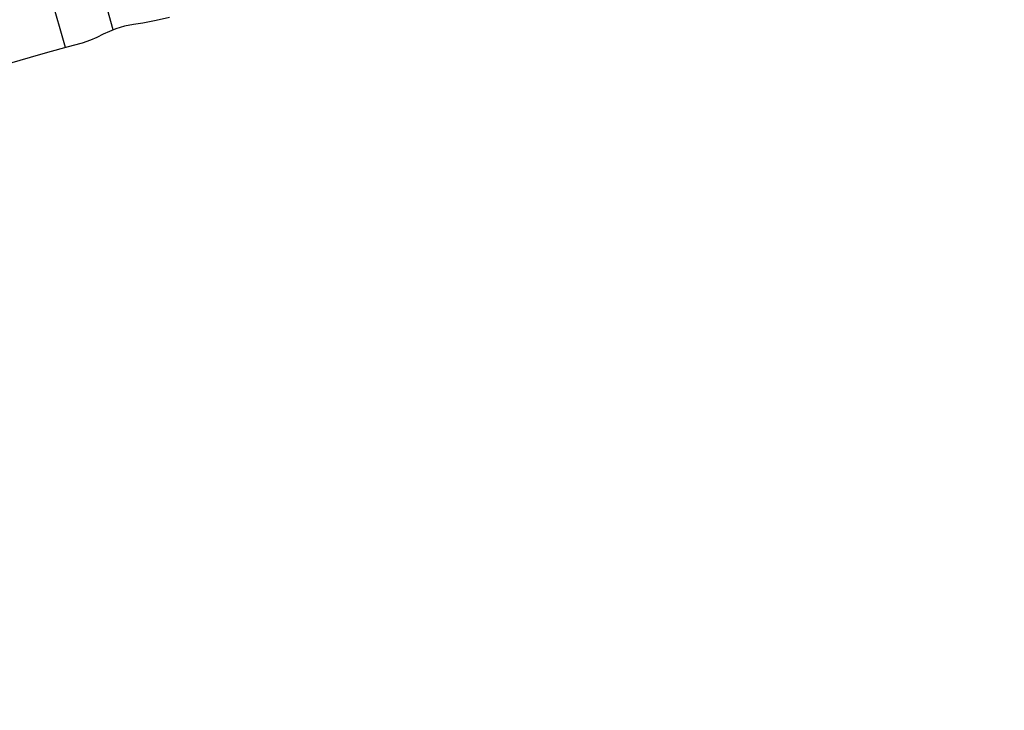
# Model space of a CAD drawing. Extents: x 446008 to 446745, y 447032 to 448234.
# Tile 13 of 24: x 446174 to 446210, y 447755 to 447780. Entities that reach past the tile are written whole.
import ezdxf

# ---------------------------------------------------------------- set-up
doc = ezdxf.new("R2010")
doc.units = 0
doc.header["$LTSCALE"] = 2
doc.header["$MEASUREMENT"] = 0
doc.layers.add('FBR', color=8, linetype='CONTINUOUS')
doc.layers.add('Regenrückhaltebecken_903a', color=15, linetype='CONTINUOUS')

msp = doc.modelspace()

# ---------------------------------------------------------------- linework, layer by layer
at = {"layer": 'FBR', "flags": 128}
for points in [[(446416.854, 447335.736, -0.000001), (446418.45, 447323.406, -0.000146)], [(446363.327, 447740.448, 0.000002), (446366.277, 447717.758, 0.000326)]]:
    msp.add_lwpolyline(points, format="xyb", dxfattribs=at)
at = {"layer": 'Regenrückhaltebecken_903a', "linetype": 'Continuous'}
for p, q in [((446175.323, 447779.17), (446174.057, 447783.518)), ((446177.059, 447779.812), (446176.47, 447781.941)), ((446177.805, 447780.002), (446177.475, 447779.939)), ((446178.137, 447780.057), (446177.805, 447780.002)), ((446178.631, 447780.15), (446178.137, 447780.057)), ((446179.118, 447780.265), (446178.631, 447780.15)), ((446176.694, 447779.646), (446176.467, 447779.535)), ((446176.922, 447779.754), (446176.694, 447779.646)), ((446177.155, 447779.848), (446176.922, 447779.754)), ((446177.475, 447779.939), (446177.155, 447779.848)), ((446175.599, 447779.239), (446175.275, 447779.157)), ((446175.921, 447779.326), (446175.599, 447779.239)), ((446176.236, 447779.434), (446175.921, 447779.326)), ((446176.467, 447779.535), (446176.236, 447779.434)), ((446174.314, 447778.88), (446173.351, 447778.608)), ((446174.793, 447779.023), (446174.314, 447778.88)), ((446175.275, 447779.157), (446174.793, 447779.023))]:
    msp.add_line(p, q, dxfattribs=at)

doc.saveas('drawing.dxf')
